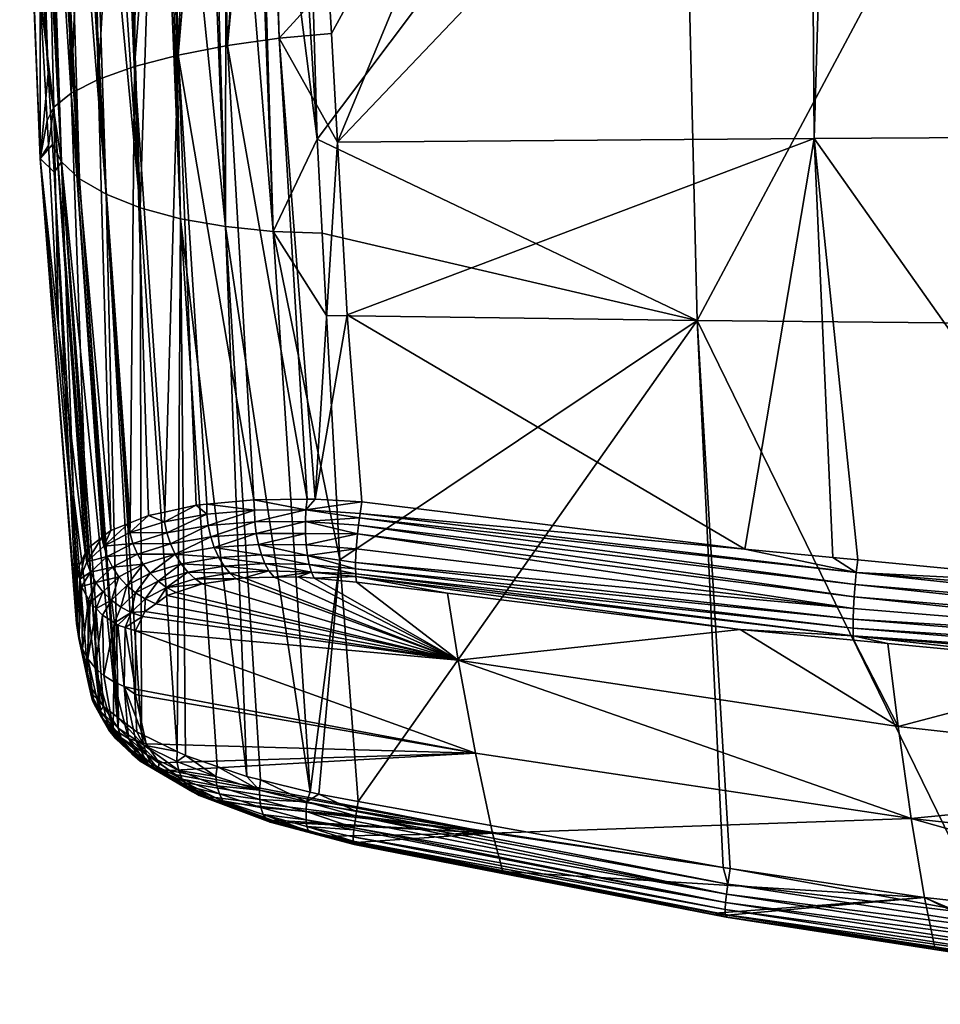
# Model space of a CAD drawing. Extents: x -0.096 to 0.096, y -0.272 to -0.001.
# Tile 45 of 256: x -0.095 to -0.058, y -0.073 to -0.033. Entities that reach past the tile are written whole.
import ezdxf

# ---------------------------------------------------------------- set-up
doc = ezdxf.new("R2010")
doc.units = 0
doc.layers.add('mesh', color=7, linetype='CONTINUOUS')

msp = doc.modelspace()

# ---------------------------------------------------------------- meshes
at = {"layer": 'mesh'}
mesh = msp.add_polyface(dxfattribs=at)
corners = [(-0.089439, -0.017905, -0.023281), (-0.08893, -0.040688, -0.014431), (-0.087092, -0.041012, -0.015503), (-0.089654, -0.017902, -0.023085), (-0.087064, -0.017909, -0.024658), (-0.087796, -0.017907, -0.024233), (-0.089388, -0.017641, 0.017258), (-0.088407, -0.017629, 0.017982), (-0.089021, -0.034021, 0.02172), (-0.08702, -0.033632, 0.022836), (-0.085946, -0.052143, 0.027009), (-0.088866, -0.017268, -0.023455), (-0.088922, -0.017377, -0.023539), (-0.088002, -0.017375, -0.024103), (-0.088001, -0.017907, -0.024115), (-0.089854, -0.017842, -0.02298), (-0.091445, -0.017824, -0.021483), (-0.09131, -0.017883, -0.021572), (-0.088049, -0.017785, -0.024196), (-0.088052, -0.017718, -0.024199), (-0.089862, -0.017712, -0.022988), (-0.088045, -0.017578, -0.024184), (-0.08985, -0.017574, -0.022972), (-0.089792, -0.017377, -0.022899), (-0.089729, -0.017269, -0.02282), (-0.086028, -0.017902, -0.024993), (-0.086059, -0.01778, -0.025082), (-0.086062, -0.017712, -0.025087), (-0.086059, -0.01757, -0.025072), (-0.086031, -0.017364, -0.024986), (-0.087037, -0.017371, -0.024587), (-0.086996, -0.017259, -0.024494), (-0.09145, -0.017696, -0.021487), (-0.091432, -0.017561, -0.021471), (-0.090606, -0.017375, -0.022187), (-0.09139, -0.017431, -0.021434), (-0.09058, -0.040241, -0.013074), (-0.089519, -0.017643, 0.01716), (-0.09125, -0.017571, 0.0157), (-0.090651, -0.017657, 0.016324), (-0.087615, -0.017533, 0.01837), (-0.089519, -0.017467, 0.017161), (-0.091177, -0.017395, 0.015631), (-0.085866, -0.017596, 0.019115), (-0.08742, -0.017616, 0.018423), (-0.091061, -0.01726, 0.015521), (-0.087569, -0.017369, 0.018276), (-0.08944, -0.017314, 0.017054), (-0.090806, -0.03449, 0.020248), (-0.089576, -0.052647, 0.024314)]
mesh.append_faces([[corners[k] for k in face] for face in [(0, 1, 2, 2), (3, 1, 0, 0), (2, 4, 5, 5), (6, 7, 8, 8), (9, 10, 8, 8), (11, 12, 13, 13), (4, 14, 5, 5), (3, 0, 15, 15), (16, 17, 15, 15), (14, 15, 0, 0), (18, 15, 14, 14), (19, 15, 18, 18), (19, 20, 15, 15), (21, 20, 19, 19), (21, 22, 20, 20), (13, 22, 21, 21), (13, 23, 22, 22), (12, 23, 13, 13), (24, 23, 12, 12), (25, 14, 4, 4), (26, 18, 14, 14), (27, 19, 18, 18), (28, 21, 19, 19), (29, 13, 21, 21), (30, 13, 29, 29), (31, 13, 30, 30), (20, 16, 15, 15), (22, 32, 20, 20), (23, 33, 22, 22), (34, 35, 23, 23), (2, 5, 14, 14), (0, 2, 14, 14), (15, 1, 3, 3), (15, 36, 1, 1), (17, 36, 15, 15), (7, 6, 37, 37), (38, 37, 39, 39), (37, 40, 7, 7), (37, 41, 40, 40), (38, 41, 37, 37), (38, 42, 41, 41), (43, 44, 40, 40), (41, 42, 45, 45), (41, 46, 40, 40), (41, 47, 46, 46), (45, 47, 41, 41), (38, 39, 48, 48), (37, 48, 39, 39), (37, 8, 48, 48), (6, 8, 37, 37), (9, 40, 44, 44), (8, 40, 9, 9), (8, 7, 40, 40), (8, 49, 48, 48)]])
mesh = msp.add_polyface(dxfattribs=at)
corners = [(-0.083365, -0.037448, -0.018211), (-0.085855, -0.017901, -0.025049), (-0.085152, -0.04121, -0.016264), (-0.084569, -0.017893, -0.025465), (-0.083158, -0.041273, -0.016689), (-0.087092, -0.041012, -0.015503), (-0.087064, -0.017909, -0.024658), (-0.08702, -0.033632, 0.022836), (-0.08742, -0.017616, 0.018423), (-0.085866, -0.017596, 0.019115), (-0.085356, -0.017589, 0.019221), (-0.082894, -0.03112, 0.023409), (-0.084913, -0.033335, 0.023568), (-0.08278, -0.033139, 0.023899), (-0.082531, -0.037569, 0.024973), (-0.074194, -0.017434, 0.020497), (-0.063249, -0.017315, 0.02131), (-0.063106, -0.037418, 0.02684), (-0.068525, -0.017717, -0.027552), (-0.083928, -0.017886, -0.025582), (-0.067873, -0.044834, -0.017544), (-0.084969, -0.017241, -0.025197), (-0.086031, -0.017364, -0.024986), (-0.084992, -0.017354, -0.025296), (-0.086028, -0.017902, -0.024993), (-0.083935, -0.017761, -0.025611), (-0.086059, -0.01778, -0.025082), (-0.086062, -0.017712, -0.025087), (-0.083937, -0.017622, -0.025613), (-0.086059, -0.01757, -0.025072), (-0.083934, -0.017478, -0.025581), (-0.083918, -0.017284, -0.025463), (-0.088001, -0.017907, -0.024115), (-0.088049, -0.017785, -0.024196), (-0.088052, -0.017718, -0.024199), (-0.088045, -0.017578, -0.024184), (-0.068555, -0.017291, -0.02777), (-0.068558, -0.017434, -0.027802), (-0.068548, -0.017155, -0.027701), (-0.08551, -0.017506, 0.019189), (-0.083281, -0.017559, 0.01965), (-0.087615, -0.017533, 0.01837), (-0.08327, -0.017301, 0.019498), (-0.083277, -0.01742, 0.01959), (-0.085462, -0.01728, 0.019017), (-0.087569, -0.017369, 0.018276), (-0.062501, -0.01713, 0.021362), (-0.083768, -0.052126, 0.027828)]
mesh.append_faces([[corners[k] for k in face] for face in [(0, 1, 2, 2), (0, 3, 1, 1), (2, 4, 0, 0), (5, 2, 6, 6), (7, 8, 9, 9), (10, 11, 12, 12), (12, 13, 14, 14), (11, 13, 12, 12), (15, 13, 11, 11), (14, 13, 15, 15), (14, 16, 17, 17), (15, 16, 14, 14), (0, 18, 19, 19), (0, 20, 18, 18), (21, 22, 23, 23), (3, 24, 1, 1), (19, 24, 3, 3), (25, 24, 19, 19), (25, 26, 24, 24), (25, 27, 26, 26), (28, 27, 25, 25), (28, 29, 27, 27), (30, 29, 28, 28), (30, 22, 29, 29), (30, 23, 22, 22), (31, 23, 30, 30), (26, 32, 24, 24), (27, 33, 26, 26), (29, 34, 27, 27), (22, 35, 29, 29), (36, 28, 37, 37), (36, 30, 28, 28), (37, 28, 25, 25), (19, 37, 25, 25), (19, 18, 37, 37), (38, 31, 30, 30), (2, 24, 6, 6), (2, 1, 24, 24), (19, 3, 0, 0), (10, 39, 40, 40), (39, 9, 41, 41), (39, 42, 43, 43), (39, 44, 42, 42), (45, 44, 39, 39), (39, 43, 40, 40), (41, 45, 39, 39), (46, 16, 15, 15), (40, 46, 15, 15), (43, 46, 40, 40), (39, 7, 9, 9), (39, 12, 7, 7), (10, 12, 39, 39), (40, 11, 10, 10), (12, 47, 7, 7), (15, 11, 40, 40)]])
mesh = msp.add_polyface(dxfattribs=at)
corners = [(-0.052104, -0.044986, -0.019338), (-0.05332, -0.01755, -0.029496), (-0.067873, -0.044834, -0.017544), (-0.053135, -0.017549, -0.029509), (-0.052581, -0.017546, -0.029548), (-0.056027, -0.069077, -0.009), (-0.066806, -0.067131, -0.008296), (-0.066526, -0.067181, -0.008314), (-0.037676, -0.017035, -0.030811), (-0.053135, -0.017144, -0.029512), (-0.053138, -0.017287, -0.029545), (-0.053136, -0.017423, -0.029524), (-0.053129, -0.017009, -0.029443), (-0.068555, -0.017291, -0.02777), (-0.068548, -0.017155, -0.027701), (-0.05312, -0.016896, -0.029342), (-0.068536, -0.017041, -0.0276), (-0.059681, -0.061395, 0.021768), (-0.066121, -0.05743, 0.028585), (-0.061485, -0.057872, 0.029047), (-0.061511, -0.057694, 0.029482), (-0.060097, -0.058005, 0.029186), (-0.050361, -0.058932, 0.030157), (-0.041083, -0.059393, 0.031275), (-0.062346, -0.054504, 0.030629), (-0.061388, -0.055111, 0.030821), (-0.06593, -0.054161, 0.030276), (-0.061328, -0.054601, 0.030729), (-0.050203, -0.055663, 0.031823), (-0.041004, -0.05681, 0.03259), (-0.04145, -0.056261, 0.032452), (-0.041076, -0.058269, 0.032264), (-0.061516, -0.057008, 0.030208), (-0.0615, -0.056573, 0.030484), (-0.041086, -0.058705, 0.031992), (-0.041088, -0.059084, 0.031657), (-0.061519, -0.057386, 0.029868), (-0.041058, -0.057794, 0.032457), (-0.061434, -0.055602, 0.030793), (-0.041033, -0.0573, 0.032565), (-0.061472, -0.056097, 0.030681), (-0.081641, -0.052886, 0.02837), (-0.081717, -0.053537, 0.028267), (-0.063106, -0.037418, 0.02684), (-0.062499, -0.017307, 0.021366), (-0.063249, -0.017315, 0.02131), (-0.042026, -0.037297, 0.028254), (-0.051532, -0.017188, 0.02218), (-0.068525, -0.017717, -0.027552), (-0.068558, -0.017434, -0.027802), (-0.037672, -0.01727, -0.030761), (-0.041689, -0.017024, 0.022687), (-0.062501, -0.01713, 0.021362), (-0.081676, -0.053188, 0.028322)]
mesh.append_faces([[corners[k] for k in face] for face in [(0, 1, 2, 2), (0, 3, 1, 1), (4, 3, 0, 0), (2, 5, 0, 0), (6, 7, 2, 2), (8, 9, 10, 10), (11, 3, 4, 4), (11, 1, 3, 3), (12, 13, 9, 9), (12, 14, 13, 13), (15, 16, 14, 14), (17, 18, 19, 19), (20, 19, 18, 18), (20, 21, 19, 19), (20, 22, 21, 21), (23, 22, 20, 20), (24, 25, 26, 26), (24, 27, 25, 25), (28, 25, 27, 27), (28, 29, 25, 25), (30, 29, 28, 28), (31, 32, 33, 33), (31, 34, 32, 32), (35, 20, 36, 36), (35, 23, 20, 20), (34, 36, 32, 32), (34, 35, 36, 36), (37, 38, 39, 39), (40, 38, 37, 37), (39, 25, 29, 29), (38, 25, 39, 39), (38, 41, 25, 25), (31, 40, 37, 37), (33, 40, 31, 31), (33, 42, 40, 40), (43, 24, 26, 26), (44, 43, 45, 45), (44, 46, 43, 43), (47, 46, 44, 44), (43, 27, 24, 24), (43, 28, 27, 27), (46, 28, 43, 43), (46, 30, 28, 28), (2, 1, 48, 48), (49, 1, 11, 11), (49, 48, 1, 1), (50, 11, 4, 4), (10, 49, 11, 11), (9, 49, 10, 10), (9, 13, 49, 49), (51, 47, 52, 52), (52, 44, 45, 45), (47, 44, 52, 52), (40, 53, 38, 38)]])
mesh = msp.add_polyface(dxfattribs=at)
corners = [(-0.093273, -0.017837, -0.018791), (-0.093288, -0.017714, -0.018797), (-0.093747, -0.017688, -0.017815), (-0.092112, -0.017739, -0.020618), (-0.092738, -0.017728, -0.019727), (-0.092084, -0.017868, -0.020597), (-0.094158, -0.017678, -0.016814), (-0.094333, -0.017789, -0.016388), (-0.094148, -0.017798, -0.016809), (-0.093098, -0.017845, -0.019188), (-0.091969, -0.03969, -0.011482), (-0.093043, -0.039058, -0.009727), (-0.09378, -0.038376, -0.007889), (-0.094151, -0.037664, -0.006022), (-0.094084, -0.038788, -0.005565), (-0.094325, -0.03477, -0.007199), (-0.094913, -0.017732, -0.013655), (-0.094688, -0.017754, -0.014718), (-0.095369, -0.017693, -0.008192), (-0.094647, -0.031614, 0.0112), (-0.094658, -0.038237, 0.00369), (-0.095487, -0.017677, -0.000182), (-0.094372, -0.036684, 0.012373), (-0.094317, -0.037704, 0.012609), (-0.094097, -0.036139, 0.014458), (-0.09099, -0.05309, 0.022565), (-0.092284, -0.035017, 0.018483), (-0.090806, -0.03449, 0.020248), (-0.091518, -0.017881, -0.021382), (-0.091445, -0.017824, -0.021483), (-0.09145, -0.017696, -0.021487), (-0.092677, -0.017855, -0.019774), (-0.093711, -0.017817, -0.0178), (-0.09131, -0.017883, -0.021572), (-0.089862, -0.017712, -0.022988), (-0.09058, -0.040241, -0.013074), (-0.094471, -0.017776, -0.015737), (-0.095445, -0.017683, -0.003026), (-0.094979, -0.017709, 0.007627), (-0.093389, -0.035576, 0.016518), (-0.094538, -0.017702, 0.009738), (-0.093821, -0.017692, 0.011895), (-0.094737, -0.017705, 0.009141), (-0.09125, -0.017571, 0.0157), (-0.092518, -0.017678, 0.0142), (-0.092674, -0.017679, 0.013929)]
mesh.append_faces([[corners[k] for k in face] for face in [(0, 1, 2, 2), (3, 4, 5, 5), (6, 7, 8, 8), (1, 9, 4, 4), (0, 9, 1, 1), (10, 9, 0, 0), (11, 8, 7, 7), (12, 13, 14, 14), (12, 15, 13, 13), (16, 15, 12, 12), (12, 17, 16, 16), (16, 18, 15, 15), (19, 20, 21, 21), (22, 20, 19, 19), (22, 23, 20, 20), (20, 13, 15, 15), (20, 14, 13, 13), (24, 22, 19, 19), (25, 26, 27, 27), (23, 22, 24, 24), (3, 5, 28, 28), (29, 3, 28, 28), (30, 3, 29, 29), (4, 31, 5, 5), (9, 31, 4, 4), (2, 32, 0, 0), (6, 8, 32, 32), (29, 28, 33, 33), (34, 30, 29, 29), (35, 5, 31, 31), (35, 28, 5, 5), (33, 28, 35, 35), (10, 31, 9, 9), (11, 32, 8, 8), (10, 32, 11, 11), (0, 32, 10, 10), (12, 36, 17, 17), (11, 36, 12, 12), (7, 36, 11, 11), (10, 35, 31, 31), (20, 37, 21, 21), (15, 37, 20, 20), (15, 18, 37, 37), (19, 21, 38, 38), (39, 40, 41, 41), (24, 40, 39, 39), (19, 40, 24, 24), (19, 42, 40, 40), (38, 42, 19, 19), (43, 26, 44, 44), (43, 27, 26, 26), (26, 45, 44, 44), (39, 45, 26, 26), (39, 41, 45, 45)]])
mesh = msp.add_polyface(dxfattribs=at)
corners = [(-0.086224, -0.063432, -0.006033), (-0.087092, -0.041012, -0.015503), (-0.08893, -0.040688, -0.014431), (-0.088296, -0.052371, 0.025541), (-0.087861, -0.052737, 0.025886), (-0.08958, -0.053044, 0.024405), (-0.085946, -0.052143, 0.027009), (-0.083818, -0.052553, 0.027889), (-0.085916, -0.052572, 0.027059), (-0.086925, -0.055139, 0.024925), (-0.086659, -0.055374, 0.024595), (-0.08834, -0.055366, 0.023696), (-0.086331, -0.055326, 0.024868), (-0.085325, -0.055046, 0.025903), (-0.085118, -0.055306, 0.025491), (-0.083599, -0.055092, 0.026602), (-0.084138, -0.05529, 0.025994), (-0.085636, -0.054385, 0.026521), (-0.085755, -0.053969, 0.026756), (-0.083762, -0.054413, 0.027288), (-0.087554, -0.054098, 0.025651), (-0.087371, -0.0545, 0.025454), (-0.089144, -0.054369, 0.024266), (-0.088905, -0.054757, 0.024116), (-0.08549, -0.054747, 0.026232), (-0.087158, -0.054851, 0.025208), (-0.088633, -0.055092, 0.023923), (-0.08369, -0.054786, 0.026966), (-0.089499, -0.05572, 0.02226), (-0.088054, -0.055575, 0.023434), (-0.087802, -0.053199, 0.025869), (-0.087699, -0.053658, 0.025791), (-0.08934, -0.053943, 0.024365), (-0.085897, -0.053043, 0.027027), (-0.085843, -0.053515, 0.026927), (-0.083841, -0.053035, 0.027854), (-0.08384, -0.053519, 0.027741), (-0.089486, -0.053496, 0.024411), (-0.083813, -0.053985, 0.02755), (-0.07761, -0.058683, 0.021068), (-0.08947, -0.05605, 0.021565), (-0.089106, -0.055928, 0.022045), (-0.083644, -0.064063, -0.006944), (-0.085152, -0.04121, -0.016264), (-0.087855, -0.052328, 0.025816), (-0.083768, -0.052126, 0.027828), (-0.089944, -0.056389, 0.020475), (-0.08702, -0.033632, 0.022836), (-0.089021, -0.034021, 0.02172)]
mesh.append_faces([[corners[k] for k in face] for face in [(0, 1, 2, 2), (3, 4, 5, 5), (6, 7, 8, 8), (9, 10, 11, 11), (9, 12, 10, 10), (13, 12, 9, 9), (13, 14, 12, 12), (15, 14, 13, 13), (15, 16, 14, 14), (17, 18, 19, 19), (17, 20, 18, 18), (21, 20, 17, 17), (21, 22, 20, 20), (23, 22, 21, 21), (13, 24, 15, 15), (13, 25, 24, 24), (9, 25, 13, 13), (9, 26, 25, 25), (11, 26, 9, 9), (24, 17, 27, 27), (24, 21, 17, 17), (25, 21, 24, 24), (25, 23, 21, 21), (26, 23, 25, 25), (11, 28, 26, 26), (11, 29, 28, 28), (10, 29, 11, 11), (30, 31, 32, 32), (33, 31, 30, 30), (33, 34, 31, 31), (35, 34, 33, 33), (35, 36, 34, 34), (33, 7, 35, 35), (33, 8, 7, 7), (30, 8, 33, 33), (30, 4, 8, 8), (37, 4, 30, 30), (37, 5, 4, 4), (18, 36, 38, 38), (18, 34, 36, 36), (20, 34, 18, 18), (20, 31, 34, 34), (22, 31, 20, 20), (22, 32, 31, 31), (39, 29, 10, 10), (39, 40, 41, 41), (42, 43, 1, 1), (44, 4, 3, 3), (44, 8, 4, 4), (6, 8, 44, 44), (45, 7, 6, 6), (39, 46, 40, 40), (47, 45, 6, 6), (48, 44, 3, 3), (6, 44, 48, 48)]])
mesh = msp.add_polyface(dxfattribs=at)
corners = [(-0.083158, -0.041273, -0.016689), (-0.067873, -0.044834, -0.017544), (-0.083365, -0.037448, -0.018211), (-0.082977, -0.044637, -0.015351), (-0.082439, -0.05459, -0.011392), (-0.085152, -0.04121, -0.016264), (-0.083818, -0.052553, 0.027889), (-0.083439, -0.052123, 0.027952), (-0.081544, -0.052231, 0.028327), (-0.083485, -0.055348, 0.026162), (-0.084138, -0.05529, 0.025994), (-0.083599, -0.055092, 0.026602), (-0.083762, -0.054413, 0.027288), (-0.085755, -0.053969, 0.026756), (-0.083813, -0.053985, 0.02755), (-0.08369, -0.054786, 0.026966), (-0.081791, -0.055159, 0.027173), (-0.08549, -0.054747, 0.026232), (-0.085636, -0.054385, 0.026521), (-0.081717, -0.053537, 0.028267), (-0.08384, -0.053519, 0.027741), (-0.083841, -0.053035, 0.027854), (-0.081641, -0.052886, 0.02837), (-0.081759, -0.055501, 0.026606), (-0.07761, -0.058683, 0.021068), (-0.085118, -0.055306, 0.025491), (-0.086659, -0.055374, 0.024595), (-0.086331, -0.055326, 0.024868), (-0.082135, -0.044606, 0.02668), (-0.082531, -0.037569, 0.024973), (-0.084913, -0.033335, 0.023568), (-0.0615, -0.056573, 0.030484), (-0.061516, -0.057008, 0.030208), (-0.081794, -0.054703, 0.027654), (-0.061519, -0.057386, 0.029868), (-0.061511, -0.057694, 0.029482), (-0.06593, -0.054161, 0.030276), (-0.063106, -0.037418, 0.02684), (-0.083644, -0.064063, -0.006944), (-0.083768, -0.052126, 0.027828), (-0.081781, -0.055268, 0.026994), (-0.081769, -0.054153, 0.028025), (-0.081792, -0.054963, 0.027381), (-0.081614, -0.0527, 0.028357), (-0.081676, -0.053188, 0.028322), (-0.078044, -0.05596, 0.027076), (-0.066121, -0.05743, 0.028585), (-0.061472, -0.056097, 0.030681), (-0.061388, -0.055111, 0.030821), (-0.061434, -0.055602, 0.030793)]
mesh.append_faces([[corners[k] for k in face] for face in [(0, 1, 2, 2), (0, 3, 1, 1), (3, 4, 1, 1), (5, 3, 0, 0), (4, 3, 5, 5), (6, 7, 8, 8), (9, 10, 11, 11), (12, 13, 14, 14), (11, 15, 16, 16), (11, 17, 15, 15), (15, 18, 12, 12), (19, 20, 21, 21), (21, 6, 22, 22), (14, 20, 19, 19), (23, 24, 9, 9), (24, 10, 9, 9), (24, 25, 10, 10), (24, 26, 27, 27), (7, 28, 8, 8), (7, 29, 28, 28), (30, 29, 7, 7), (31, 32, 33, 33), (34, 35, 16, 16), (28, 36, 8, 8), (28, 37, 36, 36), (29, 37, 28, 28), (38, 4, 5, 5), (6, 39, 7, 7), (40, 23, 9, 9), (41, 33, 12, 12), (42, 12, 33, 33), (16, 15, 42, 42), (11, 40, 9, 9), (16, 40, 11, 11), (12, 14, 41, 41), (15, 12, 42, 42), (6, 43, 22, 22), (8, 43, 6, 6), (19, 21, 44, 44), (21, 22, 44, 44), (14, 19, 41, 41), (7, 39, 30, 30), (45, 23, 40, 40), (43, 8, 36, 36), (31, 33, 41, 41), (40, 46, 45, 45), (40, 16, 35, 35), (34, 16, 42, 42), (32, 42, 33, 33), (32, 34, 42, 42), (19, 44, 47, 47), (48, 43, 36, 36), (22, 43, 48, 48), (44, 22, 49, 49), (41, 19, 31, 31)]])
mesh = msp.add_polyface(dxfattribs=at)
corners = [(-0.093296, -0.051954, -0.000213), (-0.09378, -0.038376, -0.007889), (-0.094084, -0.038788, -0.005565), (-0.09225, -0.060303, 0.001213), (-0.093043, -0.039058, -0.009727), (-0.091455, -0.061046, -0.000746), (-0.091969, -0.03969, -0.011482), (-0.091519, -0.060997, -0.000622), (-0.092225, -0.060342, 0.001105), (-0.092073, -0.060577, 0.00045), (-0.094658, -0.038237, 0.00369), (-0.093136, -0.05498, 0.016379), (-0.093171, -0.057188, 0.010296), (-0.093912, -0.045164, 0.014335), (-0.094317, -0.037704, 0.012609), (-0.092756, -0.054671, 0.018673), (-0.092796, -0.054273, 0.018548), (-0.092728, -0.054131, 0.018982), (-0.092817, -0.054317, 0.018413), (-0.091058, -0.053117, 0.022464), (-0.09099, -0.05309, 0.022565), (-0.090991, -0.053482, 0.02267), (-0.092057, -0.054031, 0.02074), (-0.091769, -0.0534, 0.021413), (-0.092078, -0.053636, 0.020629), (-0.092138, -0.053681, 0.020477), (-0.090688, -0.05436, 0.022701), (-0.09171, -0.05489, 0.020854), (-0.091916, -0.054465, 0.020813), (-0.089144, -0.054369, 0.024266), (-0.090451, -0.054772, 0.022651), (-0.088905, -0.054757, 0.024116), (-0.090166, -0.055144, 0.022557), (-0.090869, -0.053924, 0.022707), (-0.089486, -0.053496, 0.024411), (-0.08934, -0.053943, 0.024365), (-0.087802, -0.053199, 0.025869), (-0.08958, -0.053044, 0.024405), (-0.090234, -0.052788, 0.023683), (-0.090806, -0.03449, 0.020248), (-0.092284, -0.035017, 0.018483), (-0.093389, -0.035576, 0.016518), (-0.094097, -0.036139, 0.014458), (-0.090516, -0.061705, -0.002399), (-0.09058, -0.040241, -0.013074), (-0.089069, -0.06241, -0.004003), (-0.08893, -0.040688, -0.014431), (-0.093135, -0.057369, 0.009762), (-0.089576, -0.052647, 0.024314), (-0.088296, -0.052371, 0.025541), (-0.089021, -0.034021, 0.02172)]
mesh.append_faces([[corners[k] for k in face] for face in [(0, 1, 2, 2), (0, 3, 1, 1), (4, 5, 6, 6), (1, 7, 4, 4), (8, 9, 1, 1), (10, 11, 12, 12), (10, 13, 11, 11), (14, 13, 10, 10), (15, 16, 17, 17), (15, 18, 16, 16), (19, 20, 21, 21), (22, 23, 19, 19), (22, 24, 23, 23), (25, 24, 22, 22), (26, 27, 28, 28), (29, 30, 26, 26), (31, 32, 29, 29), (21, 22, 19, 19), (21, 33, 22, 22), (34, 33, 21, 21), (34, 35, 33, 33), (36, 35, 34, 34), (21, 37, 34, 34), (21, 38, 37, 37), (20, 38, 21, 21), (26, 35, 29, 29), (26, 33, 35, 35), (28, 33, 26, 26), (28, 22, 33, 33), (15, 22, 28, 28), (15, 25, 22, 22), (17, 25, 15, 15), (20, 39, 38, 38), (19, 40, 20, 20), (23, 40, 19, 19), (23, 41, 40, 40), (24, 41, 23, 23), (42, 16, 18, 18), (42, 17, 16, 16), (41, 17, 42, 42), (41, 25, 17, 17), (24, 25, 41, 41), (13, 18, 11, 11), (13, 42, 18, 18), (14, 42, 13, 13), (6, 43, 44, 44), (44, 45, 46, 46), (43, 45, 44, 44), (10, 12, 47, 47), (47, 2, 10, 10), (47, 0, 2, 2), (37, 38, 48, 48), (49, 37, 48, 48), (39, 48, 38, 38), (49, 48, 50, 50)]])
mesh = msp.add_polyface(dxfattribs=at)
corners = [(-0.09378, -0.038376, -0.007889), (-0.09225, -0.060303, 0.001213), (-0.092225, -0.060342, 0.001105), (-0.092684, -0.059634, 0.003075), (-0.093296, -0.051954, -0.000213), (-0.091969, -0.03969, -0.011482), (-0.091455, -0.061046, -0.000746), (-0.090715, -0.061608, -0.002178), (-0.093043, -0.039058, -0.009727), (-0.091519, -0.060997, -0.000622), (-0.092073, -0.060577, 0.00045), (-0.089499, -0.05572, 0.02226), (-0.089106, -0.055928, 0.022045), (-0.08947, -0.05605, 0.021565), (-0.088054, -0.055575, 0.023434), (-0.090479, -0.056898, 0.018913), (-0.090947, -0.05674, 0.018964), (-0.090389, -0.056707, 0.01945), (-0.09171, -0.05489, 0.020854), (-0.092385, -0.055515, 0.018878), (-0.092606, -0.0551, 0.018786), (-0.091441, -0.055289, 0.020859), (-0.090451, -0.054772, 0.022651), (-0.09112, -0.055645, 0.020828), (-0.090166, -0.055144, 0.022557), (-0.09076, -0.055946, 0.020762), (-0.089844, -0.055463, 0.022424), (-0.090375, -0.056183, 0.020666), (-0.091916, -0.054465, 0.020813), (-0.092756, -0.054671, 0.018673), (-0.090688, -0.05436, 0.022701), (-0.089144, -0.054369, 0.024266), (-0.088905, -0.054757, 0.024116), (-0.088633, -0.055092, 0.023923), (-0.092968, -0.055677, 0.016634), (-0.092096, -0.055901, 0.018943), (-0.09262, -0.056314, 0.01686), (-0.09175, -0.056241, 0.01898), (-0.091362, -0.056523, 0.018986), (-0.090516, -0.061705, -0.002399), (-0.093171, -0.057188, 0.010296), (-0.093136, -0.05498, 0.016379), (-0.09304, -0.055379, 0.016525), (-0.093079, -0.057804, 0.009896), (-0.092676, -0.056212, 0.016824), (-0.09293, -0.058226, 0.01005), (-0.092705, -0.05863, 0.0102), (-0.093135, -0.057369, 0.009762), (-0.092817, -0.054317, 0.018413), (-0.092367, -0.056583, 0.016951), (-0.091618, -0.057166, 0.017141), (-0.092113, -0.056851, 0.017042), (-0.089944, -0.056389, 0.020475)]
mesh.append_faces([[corners[k] for k in face] for face in [(0, 1, 2, 2), (3, 1, 4, 4), (5, 6, 7, 7), (8, 9, 6, 6), (0, 10, 9, 9), (11, 12, 13, 13), (11, 14, 12, 12), (15, 16, 17, 17), (18, 19, 20, 20), (18, 21, 19, 19), (22, 21, 18, 18), (22, 23, 21, 21), (24, 23, 22, 22), (24, 25, 23, 23), (26, 25, 24, 24), (26, 27, 25, 25), (11, 27, 26, 26), (28, 20, 29, 29), (28, 18, 20, 20), (30, 22, 18, 18), (31, 24, 22, 22), (32, 26, 24, 24), (33, 26, 32, 32), (33, 11, 26, 26), (19, 34, 20, 20), (19, 35, 36, 36), (21, 35, 19, 19), (21, 37, 35, 35), (23, 37, 21, 21), (23, 38, 37, 37), (25, 38, 23, 23), (25, 16, 38, 38), (27, 16, 25, 25), (27, 17, 16, 16), (5, 7, 39, 39), (40, 41, 42, 42), (34, 43, 42, 42), (44, 45, 34, 34), (36, 46, 44, 44), (3, 4, 47, 47), (42, 41, 48, 48), (49, 35, 37, 37), (36, 35, 49, 49), (50, 38, 16, 16), (50, 37, 38, 38), (51, 49, 37, 37), (11, 52, 27, 27), (13, 52, 11, 11), (29, 42, 48, 48), (20, 42, 29, 29), (20, 34, 42, 42), (19, 44, 34, 34), (19, 36, 44, 44), (52, 17, 27, 27)]])
mesh = msp.add_polyface(dxfattribs=at)
corners = [(-0.091651, -0.059569, 0.010566), (-0.09148, -0.057254, 0.017168), (-0.091223, -0.059754, 0.010645), (-0.091046, -0.061881, 0.003987), (-0.092968, -0.055677, 0.016634), (-0.09293, -0.058226, 0.01005), (-0.093079, -0.057804, 0.009896), (-0.092409, -0.058999, 0.010339), (-0.092113, -0.056851, 0.017042), (-0.092052, -0.059315, 0.010463), (-0.090757, -0.061968, 0.004046), (-0.090763, -0.060087, 0.010079), (-0.09033, -0.062097, 0.004134), (-0.092587, -0.060054, 0.003223), (-0.092684, -0.059634, 0.003075), (-0.092522, -0.060337, 0.003322), (-0.092447, -0.060475, 0.003376), (-0.092705, -0.05863, 0.0102), (-0.092178, -0.060972, 0.003567), (-0.091927, -0.061235, 0.00368), (-0.092068, -0.06116, 0.001449), (-0.092211, -0.060753, 0.001261), (-0.092225, -0.060342, 0.001105), (-0.09225, -0.060303, 0.001213), (-0.091475, -0.061454, -0.000596), (-0.091519, -0.060997, -0.000622), (-0.092073, -0.060577, 0.00045), (-0.091854, -0.061543, 0.00165), (-0.091346, -0.061848, -0.000375), (-0.091572, -0.061886, 0.001855), (-0.091455, -0.061046, -0.000746), (-0.08893, -0.040688, -0.014431), (-0.088724, -0.062577, -0.004384), (-0.087439, -0.063017, -0.005232), (-0.089069, -0.06241, -0.004003), (-0.091188, -0.057352, 0.017194), (-0.091618, -0.057166, 0.017141), (-0.091675, -0.061498, 0.003794), (-0.093135, -0.057369, 0.009762), (-0.093171, -0.057188, 0.010296), (-0.09304, -0.055379, 0.016525), (-0.092676, -0.056212, 0.016824), (-0.092367, -0.056583, 0.016951), (-0.09262, -0.056314, 0.01686), (-0.090763, -0.059863, 0.010698), (-0.090762, -0.057495, 0.017231), (-0.090479, -0.056898, 0.018913), (-0.090947, -0.05674, 0.018964), (-0.09175, -0.056241, 0.01898)]
mesh.append_faces([[corners[k] for k in face] for face in [(0, 1, 2, 2), (2, 3, 0, 0), (4, 5, 6, 6), (7, 8, 9, 9), (2, 10, 3, 3), (11, 12, 2, 2), (6, 13, 14, 14), (6, 15, 13, 13), (5, 15, 6, 6), (5, 16, 15, 15), (17, 16, 5, 5), (17, 18, 16, 16), (7, 18, 17, 17), (7, 19, 18, 18), (20, 15, 16, 16), (20, 13, 15, 15), (21, 22, 23, 23), (24, 25, 26, 26), (27, 16, 18, 18), (27, 20, 16, 16), (21, 26, 22, 22), (21, 24, 26, 26), (28, 24, 21, 21), (29, 18, 19, 19), (29, 27, 18, 18), (24, 30, 25, 25), (13, 23, 14, 14), (13, 21, 23, 23), (20, 21, 13, 13), (20, 28, 21, 21), (31, 32, 33, 33), (31, 34, 32, 32), (2, 1, 35, 35), (0, 36, 1, 1), (9, 36, 0, 0), (9, 37, 7, 7), (0, 37, 9, 9), (0, 3, 37, 37), (6, 38, 39, 39), (14, 38, 6, 6), (40, 6, 39, 39), (41, 17, 5, 5), (9, 8, 36, 36), (7, 42, 8, 8), (17, 42, 7, 7), (43, 42, 17, 17), (44, 35, 45, 45), (44, 2, 35, 35), (44, 11, 2, 2), (37, 19, 7, 7), (46, 35, 47, 47), (45, 35, 46, 46), (47, 1, 36, 36), (47, 35, 1, 1), (8, 48, 36, 36)]])
mesh = msp.add_polyface(dxfattribs=at)
corners = [(-0.085098, -0.065333, -0.003551), (-0.084895, -0.065293, -0.00309), (-0.082915, -0.065859, -0.003724), (-0.087869, -0.06428, -0.001751), (-0.087523, -0.064287, -0.001376), (-0.087153, -0.064473, -0.001769), (-0.085202, -0.065205, -0.002992), (-0.087206, -0.06442, -0.004022), (-0.085433, -0.065172, -0.00447), (-0.08556, -0.06497, -0.004924), (-0.087021, -0.064632, -0.003607), (-0.083713, -0.065658, -0.00507), (-0.081893, -0.066069, -0.005388), (-0.083777, -0.065463, -0.005553), (-0.085276, -0.065293, -0.004006), (-0.088166, -0.0642, -0.002114), (-0.088439, -0.064046, -0.002488), (-0.081858, -0.066198, -0.004557), (-0.081874, -0.066163, -0.004869), (-0.087445, -0.063803, -0.004765), (-0.085716, -0.063983, -0.006035), (-0.087494, -0.063428, -0.005063), (-0.085703, -0.06436, -0.005721), (-0.083791, -0.064465, -0.006712), (-0.083815, -0.06485, -0.006391), (-0.081786, -0.065028, -0.006966), (-0.085651, -0.064695, -0.005347), (-0.087349, -0.06414, -0.004414), (-0.083811, -0.065189, -0.006), (-0.081856, -0.065519, -0.006482), (-0.081864, -0.0656, -0.006353), (-0.07621, -0.065732, 0.00149), (-0.089168, -0.063346, 0.000738), (-0.089385, -0.063184, 0.001142), (-0.088713, -0.063686, -0.000109), (-0.07691, -0.062476, 0.011374), (-0.09033, -0.062097, 0.004134), (-0.090763, -0.060087, 0.010079), (-0.0898, -0.062874, 0.001914), (-0.07761, -0.058683, 0.021068), (-0.090479, -0.056898, 0.018913), (-0.090389, -0.056707, 0.01945), (-0.090762, -0.057495, 0.017231), (-0.086224, -0.063432, -0.006033), (-0.08893, -0.040688, -0.014431), (-0.087439, -0.063017, -0.005232), (-0.085671, -0.063568, -0.006228), (-0.087092, -0.041012, -0.015503), (-0.083644, -0.064063, -0.006944), (-0.083298, -0.064147, -0.007066), (-0.082439, -0.05459, -0.011392), (-0.090763, -0.059863, 0.010698), (-0.089944, -0.056389, 0.020475)]
mesh.append_faces([[corners[k] for k in face] for face in [(0, 1, 2, 2), (3, 4, 5, 5), (6, 3, 5, 5), (7, 8, 9, 9), (7, 10, 8, 8), (11, 12, 13, 13), (0, 6, 1, 1), (0, 3, 6, 6), (14, 3, 0, 0), (14, 15, 3, 3), (16, 15, 14, 14), (17, 14, 0, 0), (18, 11, 14, 14), (19, 20, 21, 21), (22, 20, 19, 19), (22, 23, 20, 20), (24, 23, 22, 22), (24, 25, 23, 23), (7, 26, 27, 27), (9, 26, 7, 7), (9, 28, 26, 26), (27, 22, 19, 19), (26, 22, 27, 27), (26, 24, 22, 22), (28, 24, 26, 26), (28, 29, 24, 24), (14, 10, 16, 16), (14, 8, 10, 10), (11, 8, 14, 14), (11, 9, 8, 8), (13, 9, 11, 11), (13, 28, 9, 9), (30, 28, 13, 13), (31, 32, 33, 33), (31, 34, 32, 32), (31, 5, 4, 4), (31, 6, 5, 5), (35, 36, 37, 37), (38, 36, 35, 35), (39, 40, 41, 41), (39, 42, 40, 40), (35, 33, 38, 38), (43, 44, 45, 45), (46, 47, 43, 43), (47, 46, 48, 48), (49, 50, 48, 48), (20, 45, 21, 21), (20, 43, 45, 45), (20, 46, 43, 43), (23, 46, 20, 20), (23, 48, 46, 46), (49, 48, 23, 23), (35, 37, 51, 51), (41, 52, 39, 39), (35, 51, 42, 42)]])
mesh = msp.add_polyface(dxfattribs=at)
corners = [(-0.067873, -0.044834, -0.017544), (-0.081686, -0.064443, -0.007324), (-0.066806, -0.067131, -0.008296), (-0.082439, -0.05459, -0.011392), (-0.083298, -0.064147, -0.007066), (-0.083777, -0.065463, -0.005553), (-0.081892, -0.065889, -0.005898), (-0.081864, -0.0656, -0.006353), (-0.081893, -0.066069, -0.005388), (-0.081839, -0.066176, -0.004359), (-0.082915, -0.065859, -0.003724), (-0.08179, -0.066121, -0.003873), (-0.085098, -0.065333, -0.003551), (-0.081858, -0.066198, -0.004557), (-0.081874, -0.066163, -0.004869), (-0.085276, -0.065293, -0.004006), (-0.081893, -0.06612, -0.005245), (-0.083713, -0.065658, -0.00507), (-0.081856, -0.065519, -0.006482), (-0.081818, -0.06525, -0.006746), (-0.083815, -0.06485, -0.006391), (-0.081757, -0.064859, -0.007069), (-0.083791, -0.064465, -0.006712), (-0.081786, -0.065028, -0.006966), (-0.083811, -0.065189, -0.006), (-0.075797, -0.067299, -0.004294), (-0.067133, -0.069004, -0.004903), (-0.066691, -0.069161, -0.005419), (-0.066721, -0.06915, -0.005934), (-0.066627, -0.067816, -0.008141), (-0.066677, -0.068218, -0.007821), (-0.066713, -0.06857, -0.007423), (-0.066736, -0.069048, -0.006457), (-0.066733, -0.068852, -0.006961), (-0.059143, -0.065144, 0.012138), (-0.07691, -0.062476, 0.011374), (-0.07761, -0.058683, 0.021068), (-0.058605, -0.068355, 0.002317), (-0.07621, -0.065732, 0.00149), (-0.087523, -0.064287, -0.001376), (-0.088713, -0.063686, -0.000109), (-0.084895, -0.065293, -0.00309), (-0.085202, -0.065205, -0.002992), (-0.090762, -0.057495, 0.017231), (-0.081759, -0.055501, 0.026606), (-0.078044, -0.05596, 0.027076), (-0.086331, -0.055326, 0.024868), (-0.085118, -0.055306, 0.025491), (-0.089106, -0.055928, 0.022045), (-0.088054, -0.055575, 0.023434), (-0.089385, -0.063184, 0.001142), (-0.066121, -0.05743, 0.028585), (-0.081781, -0.055268, 0.026994), (-0.061511, -0.057694, 0.029482)]
mesh.append_faces([[corners[k] for k in face] for face in [(0, 1, 2, 2), (0, 3, 1, 1), (4, 1, 3, 3), (5, 6, 7, 7), (5, 8, 6, 6), (9, 10, 11, 11), (9, 12, 10, 10), (13, 12, 9, 9), (14, 15, 13, 13), (16, 17, 14, 14), (16, 8, 17, 17), (18, 19, 20, 20), (21, 22, 23, 23), (21, 4, 22, 22), (1, 4, 21, 21), (19, 23, 20, 20), (7, 18, 24, 24), (9, 11, 25, 25), (25, 26, 27, 27), (27, 9, 25, 25), (27, 13, 9, 9), (28, 13, 27, 27), (21, 2, 1, 1), (21, 29, 2, 2), (23, 29, 21, 21), (23, 30, 29, 29), (30, 18, 31, 31), (30, 19, 18, 18), (23, 19, 30, 30), (28, 14, 13, 13), (28, 16, 14, 14), (32, 16, 28, 28), (32, 8, 16, 16), (33, 8, 32, 32), (33, 6, 8, 8), (31, 6, 33, 33), (31, 7, 6, 6), (18, 7, 31, 31), (34, 35, 36, 36), (37, 25, 38, 38), (37, 26, 25, 25), (39, 40, 38, 38), (41, 42, 38, 38), (38, 10, 41, 41), (38, 11, 10, 10), (25, 11, 38, 38), (35, 43, 36, 36), (44, 45, 36, 36), (46, 47, 36, 36), (48, 49, 36, 36), (35, 38, 50, 50), (34, 38, 35, 35), (34, 37, 38, 38), (45, 51, 36, 36), (52, 53, 51, 51)]])
mesh = msp.add_polyface(dxfattribs=at)
corners = [(-0.052104, -0.044986, -0.019338), (-0.051339, -0.069602, -0.0092), (-0.051201, -0.069618, -0.009206), (-0.056027, -0.069077, -0.009), (-0.067873, -0.044834, -0.017544), (-0.066526, -0.067181, -0.008314), (-0.036029, -0.071318, -0.009853), (-0.051401, -0.070163, -0.009011), (-0.066627, -0.067816, -0.008141), (-0.066806, -0.067131, -0.008296), (-0.066691, -0.069161, -0.005419), (-0.066647, -0.06908, -0.004931), (-0.05818, -0.07041, -0.005423), (-0.067133, -0.069004, -0.004903), (-0.051447, -0.071522, -0.006294), (-0.052514, -0.0713, -0.005752), (-0.051412, -0.07143, -0.005802), (-0.03608, -0.071903, -0.009675), (-0.036126, -0.072668, -0.008964), (-0.051466, -0.070924, -0.008297), (-0.051481, -0.071208, -0.007836), (-0.036106, -0.072311, -0.009358), (-0.051438, -0.070568, -0.008693), (-0.051471, -0.07151, -0.006809), (-0.066721, -0.06915, -0.005934), (-0.051483, -0.071406, -0.007332), (-0.066736, -0.069048, -0.006457), (-0.066733, -0.068852, -0.006961), (-0.066713, -0.06857, -0.007423), (-0.066677, -0.068218, -0.007821), (-0.059143, -0.065144, 0.012138), (-0.041231, -0.067116, 0.012702), (-0.040856, -0.070295, 0.002928), (-0.041065, -0.059566, 0.030834), (-0.033625, -0.063693, 0.023307), (-0.04194, -0.059507, 0.03077), (-0.037095, -0.069694, 0.006096), (-0.035345, -0.072077, -0.001732), (-0.040504, -0.072713, -0.00629), (-0.058605, -0.068355, 0.002317), (-0.059681, -0.061395, 0.021768), (-0.061485, -0.057872, 0.029047), (-0.060097, -0.058005, 0.029186), (-0.050361, -0.058932, 0.030157), (-0.041606, -0.0634, 0.022286), (-0.034061, -0.064019, 0.022445), (-0.07761, -0.058683, 0.021068), (-0.066121, -0.05743, 0.028585), (-0.034452, -0.060017, 0.031316), (-0.041083, -0.059393, 0.031275)]
mesh.append_faces([[corners[k] for k in face] for face in [(0, 1, 2, 2), (0, 3, 1, 1), (4, 5, 3, 3), (6, 0, 2, 2), (7, 1, 3, 3), (8, 5, 9, 9), (10, 11, 12, 12), (10, 13, 11, 11), (14, 15, 16, 16), (17, 6, 2, 2), (18, 19, 20, 20), (21, 22, 19, 19), (17, 7, 22, 22), (2, 7, 17, 17), (2, 1, 7, 7), (14, 12, 15, 15), (14, 10, 12, 12), (23, 10, 14, 14), (23, 24, 10, 10), (25, 24, 23, 23), (25, 26, 24, 24), (20, 26, 25, 25), (20, 27, 26, 26), (19, 27, 20, 20), (19, 28, 27, 27), (22, 28, 19, 19), (22, 29, 28, 28), (7, 29, 22, 22), (7, 8, 29, 29), (3, 8, 7, 7), (3, 5, 8, 8), (30, 31, 32, 32), (33, 34, 35, 35), (31, 36, 32, 32), (37, 38, 32, 32), (39, 12, 11, 11), (39, 15, 12, 12), (16, 15, 39, 39), (11, 13, 39, 39), (40, 41, 42, 42), (43, 40, 42, 42), (43, 44, 40, 40), (35, 44, 43, 43), (35, 45, 44, 44), (32, 39, 30, 30), (32, 16, 39, 39), (38, 16, 32, 32), (30, 44, 31, 31), (30, 40, 44, 44), (46, 40, 30, 30), (46, 47, 40, 40), (48, 33, 49, 49), (49, 35, 43, 43), (33, 35, 49, 49)]])
mesh = msp.add_polyface(dxfattribs=at)
corners = [(-0.091223, -0.059754, 0.010645), (-0.09033, -0.062097, 0.004134), (-0.090757, -0.061968, 0.004046), (-0.0898, -0.062874, 0.001914), (-0.089168, -0.063346, 0.000738), (-0.089836, -0.063125, 0.000889), (-0.089385, -0.063184, 0.001142), (-0.088713, -0.063686, -0.000109), (-0.090218, -0.062998, 0.000647), (-0.091046, -0.061881, 0.003987), (-0.090888, -0.062536, 0.000127), (-0.088439, -0.064046, -0.002488), (-0.089916, -0.063186, -0.001459), (-0.090573, -0.0628, 0.00039), (-0.088166, -0.0642, -0.002114), (-0.087869, -0.06428, -0.001751), (-0.087523, -0.064287, -0.001376), (-0.088675, -0.06382, -0.002859), (-0.087021, -0.064632, -0.003607), (-0.087206, -0.06442, -0.004022), (-0.087494, -0.063428, -0.005063), (-0.088724, -0.062577, -0.004384), (-0.089083, -0.062811, -0.003809), (-0.090425, -0.062146, -0.002302), (-0.090715, -0.061608, -0.002178), (-0.091455, -0.061046, -0.000746), (-0.089002, -0.063188, -0.003532), (-0.087445, -0.063803, -0.004765), (-0.091149, -0.062214, -0.000132), (-0.092068, -0.06116, 0.001449), (-0.091854, -0.061543, 0.00165), (-0.091346, -0.061848, -0.000375), (-0.090316, -0.062529, -0.002051), (-0.091475, -0.061454, -0.000596), (-0.090146, -0.062881, -0.001767), (-0.088865, -0.06353, -0.003211), (-0.087349, -0.06414, -0.004414), (-0.091572, -0.061886, 0.001855), (-0.091675, -0.061498, 0.003794), (-0.091927, -0.061235, 0.00368), (-0.089069, -0.06241, -0.004003), (-0.087439, -0.063017, -0.005232), (-0.090516, -0.061705, -0.002399)]
mesh.append_faces([[corners[k] for k in face] for face in [(0, 1, 2, 2), (2, 1, 3, 3), (4, 5, 6, 6), (4, 7, 5, 5), (2, 8, 9, 9), (2, 5, 8, 8), (3, 5, 2, 2), (3, 6, 5, 5), (10, 11, 12, 12), (10, 13, 11, 11), (5, 14, 8, 8), (5, 15, 14, 14), (7, 15, 5, 5), (7, 16, 15, 15), (17, 18, 19, 19), (11, 8, 14, 14), (13, 8, 11, 11), (13, 9, 8, 8), (20, 21, 22, 22), (23, 24, 25, 25), (26, 22, 23, 23), (26, 20, 22, 22), (27, 20, 26, 26), (28, 29, 30, 30), (31, 32, 33, 33), (34, 32, 31, 31), (34, 35, 32, 32), (17, 35, 34, 34), (17, 36, 35, 35), (19, 36, 17, 17), (10, 30, 37, 37), (10, 28, 30, 30), (12, 28, 10, 10), (33, 23, 25, 25), (32, 23, 33, 33), (32, 26, 23, 23), (35, 26, 32, 32), (35, 27, 26, 26), (36, 27, 35, 35), (28, 31, 29, 29), (28, 34, 31, 31), (12, 34, 28, 28), (12, 17, 34, 34), (11, 17, 12, 12), (11, 18, 17, 17), (38, 37, 39, 39), (38, 10, 37, 37), (38, 13, 10, 10), (38, 9, 13, 13), (22, 21, 40, 40), (20, 41, 21, 21), (23, 42, 24, 24), (23, 40, 42, 42), (23, 22, 40, 40)]])

doc.saveas('drawing.dxf')
